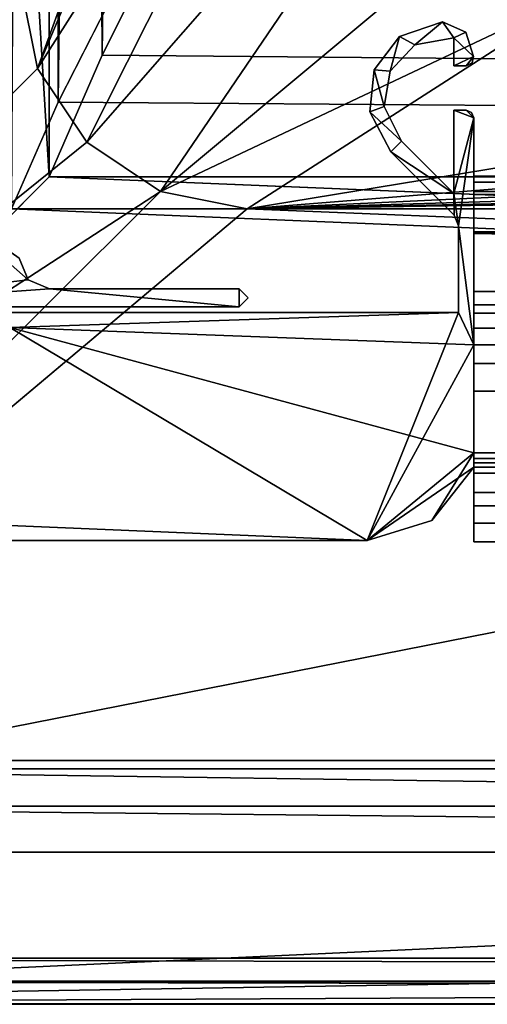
# Model space of a CAD drawing. Header units: metres. Extents: x -1004 to 0, y -708 to 0.
# Tile 2 of 119: x -952 to -921, y -704 to -639. Entities that reach past the tile are written whole.
import ezdxf

# ---------------------------------------------------------------- set-up
doc = ezdxf.new("R2010")
doc.units = ezdxf.units.M

msp = doc.modelspace()

# ---------------------------------------------------------------- linework, layer by layer
at = {"layer": 'top0'}
for points in [[(-924.002441, -639.472351, 2062.387695), (-926.814392, -640.42926, 2062.387695), (-925.818359, -640.97583, 2062.387695)], [(-926.814392, -640.42926, 162.387711), (-924.002441, -639.472351, 162.387711), (-925.818359, -640.97583, 162.387711)], [(-926.814392, -640.42926, 2062.387695), (-924.002441, -639.472351, 2062.387695), (-926.814392, -640.42926, 162.387711)], [(-924.002441, -639.472351, 2062.387695), (-924.002441, -639.472351, 162.387711), (-926.814392, -640.42926, 162.387711)], [(-924.002441, -639.472351, 2062.387695), (-926.814392, -640.42926, 2062.387695), (-925.818359, -640.97583, 2062.387695)], [(-923.245605, -640.510437, 2062.387695), (-924.002441, -639.472351, 2062.387695), (-925.818359, -640.97583, 2062.387695)], [(-925.818359, -640.97583, 162.387711), (-924.002441, -639.472351, 162.387711), (-923.245605, -640.510437, 162.387711)], [(-923.245605, -640.510437, 2062.387695), (-924.002441, -639.472351, 2062.387695), (-925.818359, -640.97583, 2062.387695)], [(-922.461548, -640.133789, 2062.387695), (-924.002441, -639.472351, 2062.387695), (-923.245605, -640.510437, 2062.387695)], [(-924.002441, -639.472351, 162.387711), (-922.461548, -640.133789, 162.387711), (-923.245605, -640.510437, 162.387711)], [(-924.002441, -639.472351, 2062.387695), (-922.461548, -640.133789, 2062.387695), (-924.002441, -639.472351, 162.387711)], [(-922.461548, -640.133789, 2062.387695), (-922.461548, -640.133789, 162.387711), (-924.002441, -639.472351, 162.387711)], [(-922.461548, -640.133789, 2062.387695), (-924.002441, -639.472351, 2062.387695), (-923.245605, -640.510437, 2062.387695)], [(-921.963135, -641.735657, 2062.387695), (-922.461548, -640.133789, 2062.387695), (-923.245605, -640.510437, 2062.387695)], [(-923.245605, -640.510437, 162.387711), (-922.461548, -640.133789, 162.387711), (-921.963135, -641.735657, 162.387711)], [(-921.963135, -641.735657, 2062.387695), (-922.461548, -640.133789, 2062.387695), (-923.245605, -640.510437, 2062.387695)], [(-922.461548, -640.133789, 2062.387695), (-921.963135, -641.735657, 2062.387695), (-922.461548, -640.133789, 162.387711)], [(-921.963135, -641.735657, 2062.387695), (-921.963135, -641.735657, 162.387711), (-922.461548, -640.133789, 162.387711)], [(-926.814392, -640.42926, 2062.387695), (-928.498413, -642.626038, 2062.387695), (-927.440247, -642.701904, 2062.387695)], [(-928.498413, -642.626038, 162.387711), (-926.814392, -640.42926, 162.387711), (-927.440247, -642.701904, 162.387711)], [(-928.498413, -642.626038, 2062.387695), (-926.814392, -640.42926, 2062.387695), (-928.498413, -642.626038, 162.387711)], [(-926.814392, -640.42926, 2062.387695), (-926.814392, -640.42926, 162.387711), (-928.498413, -642.626038, 162.387711)], [(-926.814392, -640.42926, 2062.387695), (-928.498413, -642.626038, 2062.387695), (-927.440247, -642.701904, 2062.387695)], [(-925.818359, -640.97583, 2062.387695), (-926.814392, -640.42926, 2062.387695), (-927.440247, -642.701904, 2062.387695)], [(-927.440247, -642.701904, 162.387711), (-926.814392, -640.42926, 162.387711), (-925.818359, -640.97583, 162.387711)], [(-925.818359, -640.97583, 2062.387695), (-926.814392, -640.42926, 2062.387695), (-927.440247, -642.701904, 2062.387695)], [(-923.245605, -640.510437, 2062.387695), (-925.818359, -640.97583, 2062.387695), (-923.245605, -640.510437, 162.387711)], [(-925.818359, -640.97583, 2062.387695), (-925.818359, -640.97583, 162.387711), (-923.245605, -640.510437, 162.387711)], [(-923.245605, -640.510437, 2062.387695), (-923.245605, -642.366882, 2062.387695), (-921.963135, -641.735657, 2062.387695)], [(-921.963135, -641.735657, 162.387711), (-923.245605, -642.366882, 162.387711), (-923.245605, -640.510437, 162.387711)], [(-923.245605, -640.510437, 2062.387695), (-923.245605, -640.510437, 162.387711), (-923.245605, -642.366882, 2062.387695)], [(-923.245605, -640.510437, 162.387711), (-923.245605, -642.366882, 162.387711), (-923.245605, -642.366882, 2062.387695)], [(-923.245605, -640.510437, 2062.387695), (-923.245605, -642.366882, 2062.387695), (-921.963135, -641.735657, 2062.387695)], [(-925.818359, -640.97583, 162.387711), (-925.818359, -640.97583, 2062.387695), (-927.440247, -642.701904, 1112.387695)], [(-925.818359, -640.97583, 2062.387695), (-927.440247, -642.701904, 2062.387695), (-927.440247, -642.701904, 1112.387695)], [(-927.440247, -642.701904, 162.387711), (-925.818359, -640.97583, 162.387711), (-927.440247, -642.701904, 1112.387695)], [(-923.245605, -642.366882, 2062.387695), (-922.445618, -642.366882, 2062.387695), (-921.963135, -641.735657, 2062.387695)], [(-922.445618, -642.366882, 162.387711), (-923.245605, -642.366882, 162.387711), (-921.963135, -641.735657, 162.387711)], [(-923.245605, -642.366882, 2062.387695), (-922.445618, -642.366882, 2062.387695), (-921.963135, -641.735657, 2062.387695)], [(-921.963135, -641.735657, 2062.387695), (-922.445618, -642.366882, 2062.387695), (-922.048584, -642.1698, 2062.387695)], [(-922.048584, -642.1698, 162.387711), (-922.445618, -642.366882, 162.387711), (-921.963135, -641.735657, 162.387711)], [(-921.963135, -641.735657, 2062.387695), (-922.445618, -642.366882, 2062.387695), (-922.048584, -642.1698, 2062.387695)], [(-921.963135, -641.735657, 2062.387695), (-922.048584, -642.1698, 2062.387695), (-921.963135, -641.735657, 162.387711)], [(-922.048584, -642.1698, 2062.387695), (-922.048584, -642.1698, 162.387711), (-921.963135, -641.735657, 162.387711)], [(-928.498413, -642.626038, 2062.387695), (-928.782654, -645.379517, 2062.387695), (-927.825623, -645.029297, 2062.387695)], [(-928.782654, -645.379517, 162.387711), (-928.498413, -642.626038, 162.387711), (-927.825623, -645.029297, 162.387711)], [(-928.782654, -645.379517, 2062.387695), (-928.498413, -642.626038, 2062.387695), (-928.782654, -645.379517, 162.387711)], [(-928.498413, -642.626038, 2062.387695), (-928.498413, -642.626038, 162.387711), (-928.782654, -645.379517, 162.387711)], [(-928.498413, -642.626038, 2062.387695), (-928.782654, -645.379517, 2062.387695), (-927.825623, -645.029297, 2062.387695)], [(-927.440247, -642.701904, 2062.387695), (-928.498413, -642.626038, 2062.387695), (-927.825623, -645.029297, 2062.387695)], [(-927.825623, -645.029297, 162.387711), (-928.498413, -642.626038, 162.387711), (-927.440247, -642.701904, 162.387711)], [(-927.440247, -642.701904, 2062.387695), (-928.498413, -642.626038, 2062.387695), (-927.825623, -645.029297, 2062.387695)], [(-927.440247, -642.701904, 1112.387695), (-927.440247, -642.701904, 2062.387695), (-927.825623, -645.029297, 2062.387695)], [(-927.440247, -642.701904, 1112.387695), (-927.825623, -645.029297, 2062.387695), (-927.825623, -645.029297, 1112.387695)], [(-927.825623, -645.029297, 162.387711), (-927.440247, -642.701904, 162.387711), (-927.825623, -645.029297, 1112.387695)], [(-927.825623, -645.029297, 1112.387695), (-927.440247, -642.701904, 162.387711), (-927.440247, -642.701904, 1112.387695)], [(-922.445618, -642.366882, 2062.387695), (-923.245605, -642.366882, 2062.387695), (-922.445618, -642.366882, 162.387711)], [(-923.245605, -642.366882, 2062.387695), (-923.245605, -642.366882, 162.387711), (-922.445618, -642.366882, 162.387711)], [(-922.048584, -642.1698, 2062.387695), (-922.445618, -642.366882, 2062.387695), (-922.048584, -642.1698, 162.387711)], [(-922.445618, -642.366882, 2062.387695), (-922.445618, -642.366882, 162.387711), (-922.048584, -642.1698, 162.387711)], [(-927.825623, -645.029297, 2062.387695), (-928.782654, -645.379517, 2062.387695), (-926.688782, -647.298706, 2062.387695)], [(-926.688782, -647.298706, 162.387711), (-928.782654, -645.379517, 162.387711), (-927.825623, -645.029297, 162.387711)], [(-927.825623, -645.029297, 2062.387695), (-928.782654, -645.379517, 2062.387695), (-926.688782, -647.298706, 2062.387695)], [(-927.825623, -645.029297, 2062.387695), (-926.688782, -647.298706, 2062.387695), (-927.825623, -645.029297, 1112.387695)], [(-927.825623, -645.029297, 1112.387695), (-926.688782, -647.298706, 2062.387695), (-926.688782, -647.298706, 162.387711)], [(-926.688782, -647.298706, 162.387711), (-927.825623, -645.029297, 162.387711), (-927.825623, -645.029297, 1112.387695)], [(-921.945618, -645.766846, 2062.387695), (-923.245605, -645.266846, 2062.387695), (-923.245605, -650.742004, 2062.387695)], [(-922.445618, -645.266846, 2062.387695), (-923.245605, -645.266846, 2062.387695), (-921.945618, -645.766846, 2062.387695)], [(-921.945618, -645.766846, 162.387711), (-923.245605, -650.742004, 162.387711), (-923.245605, -645.266846, 162.387711)], [(-923.245605, -645.266846, 162.387711), (-922.445618, -645.266846, 162.387711), (-921.945618, -645.766846, 162.387711)], [(-923.245605, -645.266846, 2062.387695), (-922.445618, -645.266846, 2062.387695), (-923.245605, -645.266846, 162.387711)], [(-922.445618, -645.266846, 2062.387695), (-922.445618, -645.266846, 162.387711), (-923.245605, -645.266846, 162.387711)], [(-923.245605, -645.266846, 2062.387695), (-923.245605, -645.266846, 162.387711), (-923.245605, -650.742004, 2062.387695)], [(-923.245605, -645.266846, 162.387711), (-923.245605, -650.742004, 162.387711), (-923.245605, -650.742004, 2062.387695)], [(-921.945618, -645.766846, 2062.387695), (-923.245605, -645.266846, 2062.387695), (-923.245605, -650.742004, 2062.387695)], [(-922.445618, -645.266846, 2062.387695), (-923.245605, -645.266846, 2062.387695), (-921.945618, -645.766846, 2062.387695)], [(-922.092468, -645.414185, 2062.387695), (-922.445618, -645.266846, 2062.387695), (-921.945618, -645.766846, 2062.387695)], [(-922.445618, -645.266846, 162.387711), (-922.092468, -645.414185, 162.387711), (-921.945618, -645.766846, 162.387711)], [(-922.445618, -645.266846, 2062.387695), (-922.092468, -645.414185, 2062.387695), (-922.445618, -645.266846, 162.387711)], [(-922.092468, -645.414185, 2062.387695), (-922.092468, -645.414185, 162.387711), (-922.445618, -645.266846, 162.387711)], [(-922.092468, -645.414185, 2062.387695), (-922.445618, -645.266846, 2062.387695), (-921.945618, -645.766846, 2062.387695)], [(-928.782654, -645.379517, 2062.387695), (-927.395874, -648.005859, 2062.387695), (-926.688782, -647.298706, 2062.387695)], [(-927.395874, -648.005859, 162.387711), (-928.782654, -645.379517, 162.387711), (-926.688782, -647.298706, 162.387711)], [(-927.395874, -648.005859, 2062.387695), (-928.782654, -645.379517, 2062.387695), (-927.395874, -648.005859, 162.387711)], [(-928.782654, -645.379517, 2062.387695), (-928.782654, -645.379517, 162.387711), (-927.395874, -648.005859, 162.387711)], [(-928.782654, -645.379517, 2062.387695), (-927.395874, -648.005859, 2062.387695), (-926.688782, -647.298706, 2062.387695)], [(-922.945618, -652.8703, 2062.387695), (-921.945618, -645.766846, 2062.387695), (-923.245605, -650.742004, 2062.387695)], [(-922.945618, -652.8703, 162.387711), (-923.245605, -650.742004, 162.387711), (-921.945618, -645.766846, 162.387711)], [(-922.945618, -652.8703, 2062.387695), (-921.945618, -645.766846, 2062.387695), (-923.245605, -650.742004, 2062.387695)], [(-921.945618, -660.693481, 2062.387695), (-921.945618, -645.766846, 2062.387695), (-922.945618, -652.8703, 2062.387695)], [(-921.945618, -660.693481, 162.387711), (-922.945618, -652.8703, 162.387711), (-921.945618, -645.766846, 162.387711)], [(-921.945618, -660.693481, 2062.387695), (-921.945618, -645.766846, 2062.387695), (-922.945618, -652.8703, 2062.387695)], [(-922.092468, -645.414185, 2062.387695), (-921.945618, -645.766846, 2062.387695), (-922.092468, -645.414185, 162.387711)], [(-921.945618, -645.766846, 2062.387695), (-921.945618, -645.766846, 162.387711), (-922.092468, -645.414185, 162.387711)], [(-921.945618, -650.000854, 2040.790771), (-921.945618, -649.620239, 2040.066406), (-921.945618, -645.766846, 2062.387695)], [(-921.945618, -649.620239, 2040.066406), (-921.945618, -649.620239, 184.708984), (-921.945618, -645.766846, 2062.387695)], [(-921.945618, -645.766846, 2062.387695), (-921.945618, -649.620239, 184.708984), (-921.945618, -645.766846, 162.387711)], [(-921.945618, -649.620239, 184.708984), (-921.945618, -650.000854, 183.984665), (-921.945618, -645.766846, 162.387711)], [(-921.945618, -645.766846, 162.387711), (-921.945618, -650.000854, 183.984665), (-921.945618, -650.816833, 184.037659)], [(-921.945618, -660.693481, 2062.387695), (-921.945618, -658.616882, 2059.387695), (-921.945618, -645.766846, 2062.387695)], [(-921.945618, -658.616882, 2059.387695), (-921.945618, -650.816833, 2040.737793), (-921.945618, -645.766846, 2062.387695)], [(-921.945618, -645.766846, 2062.387695), (-921.945618, -650.816833, 2040.737793), (-921.945618, -650.000854, 2040.790771)], [(-921.945618, -650.816833, 184.037659), (-921.945618, -658.616882, 165.387695), (-921.945618, -645.766846, 162.387711)], [(-921.945618, -658.616882, 165.387695), (-921.945618, -659.598572, 163.089737), (-921.945618, -645.766846, 162.387711)], [(-921.945618, -645.766846, 162.387711), (-921.945618, -659.598572, 163.089737), (-921.945618, -660.693481, 162.387711)], [(-926.688782, -647.298706, 2062.387695), (-927.395874, -648.005859, 2062.387695), (-923.245605, -650.742004, 2062.387695)], [(-923.245605, -650.742004, 162.387711), (-927.395874, -648.005859, 162.387711), (-926.688782, -647.298706, 162.387711)], [(-926.688782, -647.298706, 2062.387695), (-927.395874, -648.005859, 2062.387695), (-923.245605, -650.742004, 2062.387695)], [(-926.688782, -647.298706, 2062.387695), (-923.245605, -650.742004, 2062.387695), (-926.688782, -647.298706, 162.387711)], [(-923.245605, -650.742004, 2062.387695), (-923.245605, -650.742004, 162.387711), (-926.688782, -647.298706, 162.387711)], [(-927.395874, -648.005859, 2062.387695), (-923.238525, -652.163208, 2062.387695), (-923.245605, -650.742004, 2062.387695)], [(-923.238525, -652.163208, 162.387711), (-927.395874, -648.005859, 162.387711), (-923.245605, -650.742004, 162.387711)], [(-927.395874, -648.005859, 2062.387695), (-927.395874, -648.005859, 162.387711), (-923.238525, -652.163208, 2062.387695)], [(-927.395874, -648.005859, 162.387711), (-923.238525, -652.163208, 162.387711), (-923.238525, -652.163208, 2062.387695)], [(-927.395874, -648.005859, 2062.387695), (-923.238525, -652.163208, 2062.387695), (-923.245605, -650.742004, 2062.387695)], [(-921.945618, -649.620239, 2040.066406), (-921.945618, -650.622559, 2036.991333), (-921.945618, -649.620239, 184.708984)], [(-921.945618, -650.622559, 2036.991333), (-921.945618, -650.622864, 187.784439), (-921.945618, -649.620239, 184.708984)], [(-921.945618, -649.620239, 184.708984), (-921.945618, -650.622864, 187.784439), (-74.945648, -649.620239, 184.708984)], [(-921.945618, -650.622864, 187.784439), (-74.945648, -650.622864, 187.784439), (-74.945648, -649.620239, 184.708984)], [(-921.945618, -650.000854, 183.984665), (-921.945618, -649.620239, 184.708984), (-74.945648, -650.000854, 183.984665)], [(-921.945618, -649.620239, 184.708984), (-74.945648, -649.620239, 184.708984), (-74.945648, -650.000854, 183.984665)], [(-921.945618, -649.620239, 2040.066406), (-921.945618, -650.000854, 2040.790771), (-74.945648, -649.620239, 2040.066406)], [(-921.945618, -650.000854, 2040.790771), (-74.945648, -650.000488, 2040.790527), (-74.945648, -649.620239, 2040.066406)], [(-921.945618, -650.622559, 2036.991333), (-921.945618, -649.620239, 2040.066406), (-74.945648, -650.622864, 2036.990967)], [(-921.945618, -649.620239, 2040.066406), (-74.945648, -649.620239, 2040.066406), (-74.945648, -650.622864, 2036.990967)], [(-921.945618, -650.000854, 2040.790771), (-921.945618, -650.816833, 2040.737793), (-74.945648, -650.000488, 2040.790527)], [(-921.945618, -650.816833, 2040.737793), (-74.945648, -650.816833, 2040.737793), (-74.945648, -650.000488, 2040.790527)], [(-921.945618, -650.816833, 184.037659), (-921.945618, -650.000854, 183.984665), (-74.945648, -650.816833, 184.037659)], [(-921.945618, -650.000854, 183.984665), (-74.945648, -650.000854, 183.984665), (-74.945648, -650.816833, 184.037659)], [(-923.245605, -650.742004, 2062.387695), (-923.238525, -652.163208, 2062.387695), (-922.945618, -652.8703, 2062.387695)], [(-922.945618, -652.8703, 162.387711), (-923.238525, -652.163208, 162.387711), (-923.245605, -650.742004, 162.387711)], [(-923.245605, -650.742004, 2062.387695), (-923.238525, -652.163208, 2062.387695), (-922.945618, -652.8703, 2062.387695)], [(-921.945618, -650.622559, 2036.991333), (-921.945618, -653.369629, 2035.28418), (-921.945618, -650.622864, 187.784439)], [(-921.945618, -653.369629, 2035.28418), (-921.945618, -650.622559, 2036.991333), (-74.945648, -653.369629, 2035.28418)], [(-921.945618, -650.622559, 2036.991333), (-74.945648, -650.622864, 2036.990967), (-74.945648, -653.369629, 2035.28418)], [(-921.945618, -653.369629, 2035.28418), (-921.945618, -653.369629, 189.491211), (-921.945618, -650.622864, 187.784439)], [(-921.945618, -650.622864, 187.784439), (-921.945618, -653.369629, 189.491211), (-74.945648, -650.622864, 187.784439)], [(-921.945618, -653.369629, 189.491211), (-74.945648, -653.369629, 189.491211), (-74.945648, -650.622864, 187.784439)], [(-921.945618, -650.816833, 2039.887695), (-921.945618, -650.816833, 2040.737793), (-921.945618, -653.266418, 2036.556641)], [(-921.945618, -650.816833, 2040.737793), (-921.945618, -658.616882, 2059.387695), (-921.945618, -653.266418, 2036.556641)], [(-921.945618, -650.816833, 184.887695), (-921.945618, -653.265991, 188.218597), (-921.945618, -650.816833, 184.037659)], [(-921.945618, -653.265991, 188.218597), (-921.945618, -658.616882, 165.387695), (-921.945618, -650.816833, 184.037659)], [(-74.945648, -650.816833, 184.037659), (-74.945648, -650.816833, 184.887695), (-921.945618, -650.816833, 184.037659)], [(-74.945648, -650.816833, 184.887695), (-921.945618, -650.816833, 184.887695), (-921.945618, -650.816833, 184.037659)], [(-921.945618, -653.265991, 188.218597), (-921.945618, -650.816833, 184.887695), (-74.945648, -653.265991, 188.218597)], [(-921.945618, -650.816833, 184.887695), (-74.945648, -650.816833, 184.887695), (-74.945648, -653.265991, 188.218597)], [(-921.945618, -650.816833, 2039.887695), (-921.945618, -653.266418, 2036.556641), (-74.945648, -650.816833, 2039.887695)], [(-921.945618, -653.266418, 2036.556641), (-74.945648, -653.265991, 2036.556763), (-74.945648, -650.816833, 2039.887695)], [(-74.945648, -650.816833, 2040.737793), (-921.945618, -650.816833, 2040.737793), (-74.945648, -650.816833, 2039.887695)], [(-921.945618, -650.816833, 2040.737793), (-921.945618, -650.816833, 2039.887695), (-74.945648, -650.816833, 2039.887695)], [(-922.945618, -652.8703, 2062.387695), (-923.238525, -652.163208, 2062.387695), (-922.945618, -652.8703, 162.387711)], [(-923.238525, -652.163208, 2062.387695), (-923.238525, -652.163208, 162.387711), (-922.945618, -652.8703, 162.387711)], [(-922.945618, -658.566833, 2062.387695), (-921.945618, -660.693481, 2062.387695), (-922.945618, -652.8703, 2062.387695)], [(-922.945618, -658.566833, 162.387711), (-922.945618, -652.8703, 162.387711), (-921.945618, -660.693481, 162.387711)], [(-922.945618, -652.8703, 2062.387695), (-922.945618, -652.8703, 162.387711), (-922.945618, -658.566833, 2062.387695)], [(-922.945618, -652.8703, 162.387711), (-922.945618, -658.566833, 162.387711), (-922.945618, -658.566833, 2062.387695)], [(-922.945618, -658.566833, 2062.387695), (-921.945618, -660.693481, 2062.387695), (-922.945618, -652.8703, 2062.387695)], [(-921.945618, -653.265991, 188.218597), (-921.945618, -657.183899, 186.895203), (-921.945618, -658.616882, 165.387695)], [(-921.945618, -657.183899, 186.895203), (-921.945618, -653.265991, 188.218597), (-74.945648, -657.183899, 186.895203)], [(-921.945618, -653.265991, 188.218597), (-74.945648, -653.265991, 188.218597), (-74.945648, -657.183899, 186.895203)], [(-921.945618, -653.266418, 2036.556641), (-921.945618, -657.183899, 2037.880249), (-74.945648, -653.265991, 2036.556763)], [(-921.945618, -657.183899, 2037.880249), (-74.945648, -657.183899, 2037.880249), (-74.945648, -653.265991, 2036.556763)], [(-921.945618, -658.616882, 2059.387695), (-921.945618, -657.183899, 2037.880249), (-921.945618, -653.266418, 2036.556641)], [(-921.945618, -653.369629, 2035.28418), (-921.945618, -663.751221, 2033.453613), (-921.945618, -653.369629, 189.491211)], [(-921.945618, -663.751221, 2033.453613), (-921.945618, -663.751221, 191.321777), (-921.945618, -653.369629, 189.491211)], [(-921.945618, -663.751221, 191.321777), (-491.442871, -662.450012, 191.092346), (-921.945618, -653.369629, 189.491211)], [(-491.442871, -662.450012, 191.092346), (-74.945648, -659.733521, 190.613358), (-921.945618, -653.369629, 189.491211)], [(-921.945618, -653.369629, 189.491211), (-74.945648, -659.733521, 190.613358), (-74.945648, -653.369629, 189.491211)], [(-74.945648, -653.369629, 2035.28418), (-74.945648, -659.733521, 2034.161987), (-921.945618, -653.369629, 2035.28418)], [(-74.945648, -659.733521, 2034.161987), (-921.945618, -663.751221, 2033.453613), (-921.945618, -653.369629, 2035.28418)], [(-921.945618, -658.07428, 2039.151855), (-921.945618, -657.183899, 2037.880249), (-921.945618, -658.616882, 2059.387695)], [(-921.945618, -657.183899, 186.895203), (-921.945618, -658.074341, 185.623535), (-921.945618, -658.616882, 165.387695)], [(-74.945648, -658.074341, 185.623535), (-921.945618, -658.074341, 185.623535), (-74.945648, -657.183899, 186.895203)], [(-921.945618, -658.074341, 185.623535), (-921.945618, -657.183899, 186.895203), (-74.945648, -657.183899, 186.895203)], [(-74.945648, -658.07428, 2039.151855), (-74.945648, -657.183899, 2037.880249), (-921.945618, -658.07428, 2039.151855)], [(-74.945648, -657.183899, 2037.880249), (-921.945618, -657.183899, 2037.880249), (-921.945618, -658.07428, 2039.151855)], [(-921.945618, -658.616882, 2040.872559), (-921.945618, -658.07428, 2039.151855), (-921.945618, -658.616882, 2059.387695)], [(-921.945618, -658.07428, 2039.151855), (-921.945618, -658.616882, 2040.872559), (-74.945648, -658.07428, 2039.151855)], [(-921.945618, -658.616882, 2040.872559), (-74.945648, -658.616882, 2040.872559), (-74.945648, -658.07428, 2039.151855)], [(-921.945618, -658.616882, 165.387695), (-921.945618, -658.074341, 185.623535), (-921.945618, -658.616882, 183.902832)], [(-921.945618, -658.616882, 183.902832), (-921.945618, -658.074341, 185.623535), (-74.945648, -658.616882, 183.902832)], [(-921.945618, -658.074341, 185.623535), (-74.945648, -658.074341, 185.623535), (-74.945648, -658.616882, 183.902832)], [(-965.045593, -658.566833, 2062.387695), (-952.421875, -659.566833, 2062.387695), (-922.945618, -658.566833, 2062.387695)], [(-965.045593, -658.566833, 162.387711), (-922.945618, -658.566833, 162.387711), (-952.421875, -659.566833, 162.387711)], [(-965.045593, -658.566833, 2062.387695), (-922.945618, -658.566833, 2062.387695), (-965.045593, -658.566833, 162.387711)], [(-922.945618, -658.566833, 2062.387695), (-922.945618, -658.566833, 162.387711), (-965.045593, -658.566833, 162.387711)], [(-965.045593, -658.566833, 2062.387695), (-952.421875, -659.566833, 2062.387695), (-922.945618, -658.566833, 2062.387695)], [(-952.421875, -659.566833, 2062.387695), (-921.945618, -660.693481, 2062.387695), (-922.945618, -658.566833, 2062.387695)], [(-952.421875, -659.566833, 162.387711), (-922.945618, -658.566833, 162.387711), (-921.945618, -660.693481, 162.387711)], [(-952.421875, -659.566833, 2062.387695), (-928.956116, -673.566833, 2062.387695), (-922.945618, -658.566833, 2062.387695)], [(-922.945618, -658.566833, 2062.387695), (-928.956116, -673.566833, 2062.387695), (-921.945618, -660.693481, 2062.387695)], [(-74.945648, -658.616882, 165.387695), (-921.945618, -658.616882, 165.387695), (-74.945648, -658.616882, 183.902832)], [(-921.945618, -658.616882, 165.387695), (-921.945618, -658.616882, 183.902832), (-74.945648, -658.616882, 183.902832)], [(-921.945618, -659.598572, 163.089737), (-921.945618, -658.616882, 165.387695), (-74.945648, -659.598572, 163.089737)], [(-74.945648, -659.598572, 163.089737), (-921.945618, -658.616882, 165.387695), (-74.945648, -658.616882, 165.387695)], [(-74.945648, -658.616882, 2059.387695), (-921.945618, -658.616882, 2059.387695), (-74.945648, -659.598572, 2061.685547)], [(-921.945618, -658.616882, 2059.387695), (-921.945618, -660.693481, 2062.387695), (-74.945648, -659.598572, 2061.685547)], [(-74.945648, -658.616882, 2059.387695), (-74.945648, -658.616882, 2040.872559), (-921.945618, -658.616882, 2059.387695)], [(-74.945648, -658.616882, 2040.872559), (-921.945618, -658.616882, 2040.872559), (-921.945618, -658.616882, 2059.387695)], [(-952.421875, -672.566833, 2062.387695), (-928.956116, -673.566833, 2062.387695), (-952.421875, -659.566833, 2062.387695)], [(-928.956116, -673.566833, 2062.387695), (-921.945618, -667.79303, 2062.387695), (-952.421875, -659.566833, 2062.387695)], [(-952.421875, -659.566833, 2062.387695), (-921.945618, -667.79303, 2062.387695), (-921.945618, -660.693481, 2062.387695)], [(-921.945618, -660.693481, 162.387711), (-921.945618, -667.79303, 162.387711), (-952.421875, -659.566833, 162.387711)], [(-921.945618, -667.79303, 162.387711), (-928.956116, -673.566833, 162.387711), (-952.421875, -659.566833, 162.387711)], [(-952.421875, -659.566833, 162.387711), (-928.956116, -673.566833, 162.387711), (-952.421875, -672.566833, 162.387711)], [(-952.421875, -659.566833, 2062.387695), (-952.421875, -672.566833, 2062.387695), (-928.956116, -673.566833, 2062.387695)], [(-921.945618, -660.693481, 162.387711), (-74.945648, -659.598572, 163.089737), (-74.945648, -661.929993, 162.189697)], [(-921.945618, -660.693481, 162.387711), (-921.945618, -659.598572, 163.089737), (-74.945648, -659.598572, 163.089737)], [(-921.945618, -660.693481, 2062.387695), (-74.945648, -659.733521, 2061.809082), (-74.945648, -659.598572, 2061.685547)], [(-76.690651, -661.252808, 2062.544434), (-74.945648, -659.733521, 2061.809082), (-921.945618, -660.693481, 2062.387695)], [(-74.945648, -659.733521, 2034.161987), (-77.574402, -662.578308, 2033.6604), (-921.945618, -663.751221, 2033.453613)], [(-928.956116, -673.566833, 2062.387695), (-921.945618, -668.731934, 2062.387695), (-921.945618, -660.693481, 2062.387695)], [(-921.945618, -667.79303, 2062.387695), (-921.945618, -661.929993, 2062.585693), (-921.945618, -660.693481, 2062.387695)], [(-921.945618, -660.693481, 162.387711), (-921.945618, -661.929993, 162.189697), (-921.945618, -667.79303, 162.387711)], [(-921.945618, -661.929993, 162.189697), (-921.945618, -660.693481, 162.387711), (-74.945648, -661.929993, 162.189697)], [(-921.945618, -661.929993, 2062.585693), (-76.690651, -661.252808, 2062.544434), (-921.945618, -660.693481, 2062.387695)], [(-76.690651, -661.252808, 2062.544434), (-921.945618, -661.929993, 2062.585693), (-74.945648, -661.929993, 2062.585693)], [(-921.945618, -667.79303, 2062.585693), (-921.945618, -661.929993, 2062.585693), (-921.945618, -667.79303, 2062.387695)], [(-921.945618, -661.929993, 162.189697), (-921.945618, -667.79303, 162.189697), (-921.945618, -667.79303, 162.387711)], [(-74.945648, -661.929993, 162.189697), (-74.945648, -667.79303, 162.189697), (-921.945618, -661.929993, 162.189697)], [(-74.945648, -667.79303, 162.189697), (-921.945618, -667.79303, 162.189697), (-921.945618, -661.929993, 162.189697)], [(-74.945648, -667.79303, 2062.585693), (-74.945648, -661.929993, 2062.585693), (-921.945618, -667.79303, 2062.585693)], [(-74.945648, -661.929993, 2062.585693), (-921.945618, -661.929993, 2062.585693), (-921.945618, -667.79303, 2062.585693)], [(-921.945618, -663.751221, 191.321777), (-492.212006, -663.751221, 191.321777), (-491.442871, -662.450012, 191.092346)], [(-77.574402, -662.578308, 2033.6604), (-77.667168, -663.246643, 2033.542603), (-921.945618, -663.751221, 2033.453613)], [(-921.945618, -663.751221, 2033.453613), (-77.667168, -663.246643, 2033.542603), (-77.397125, -663.751221, 2033.453613)], [(-921.945618, -668.17688, 2031.481323), (-921.945618, -668.17688, 2015.281372), (-921.945618, -663.751221, 2033.453613)], [(-921.945618, -668.17688, 2015.281372), (-921.945618, -663.751221, 191.321777), (-921.945618, -663.751221, 2033.453613)], [(-921.945618, -663.751221, 191.321777), (-921.945618, -668.17688, 2015.281372), (-921.945618, -668.17688, 209.494019)], [(-921.945618, -668.17688, 209.494019), (-921.945618, -668.17688, 193.294067), (-921.945618, -663.751221, 191.321777)], [(-492.212006, -663.751221, 191.321777), (-921.945618, -663.751221, 191.321777), (-492.865845, -666.04657, 192.018936)], [(-921.945618, -663.751221, 191.321777), (-921.945618, -668.17688, 193.294067), (-492.865845, -666.04657, 192.018936)], [(-921.945618, -668.17688, 2031.481323), (-921.945618, -663.751221, 2033.453613), (-74.945648, -668.17688, 2031.481323)], [(-921.945618, -663.751221, 2033.453613), (-77.138519, -663.859497, 2033.43396), (-74.945648, -668.17688, 2031.481323)], [(-77.397125, -663.751221, 2033.453613), (-77.315857, -663.822693, 2033.440796), (-921.945618, -663.751221, 2033.453613)], [(-77.315857, -663.822693, 2033.440796), (-77.138519, -663.859497, 2033.43396), (-921.945618, -663.751221, 2033.453613)], [(-492.865845, -666.04657, 192.018936), (-921.945618, -668.17688, 193.294067), (-492.839294, -668.17688, 193.294067)], [(-928.956116, -673.566833, 2062.387695), (-924.700989, -672.236633, 2062.387695), (-921.945618, -667.79303, 2062.387695)], [(-924.700989, -672.236633, 162.387711), (-928.956116, -673.566833, 162.387711), (-921.945618, -667.79303, 162.387711)], [(-924.700989, -672.236633, 2062.387695), (-921.945618, -668.731934, 2062.387695), (-921.945618, -667.79303, 2062.387695)], [(-921.945618, -668.731934, 162.387711), (-924.700989, -672.236633, 162.387711), (-921.945618, -667.79303, 162.387711)], [(-921.945618, -668.731934, 2062.387695), (-921.945618, -668.742126, 2062.414307), (-921.945618, -667.79303, 2062.585693)], [(-921.945618, -668.731934, 2062.387695), (-921.945618, -667.79303, 2062.585693), (-921.945618, -667.79303, 2062.387695)], [(-921.945618, -667.79303, 162.387711), (-921.945618, -667.79303, 162.189697), (-921.945618, -668.731934, 162.387711)], [(-921.945618, -667.79303, 162.189697), (-921.945618, -668.742126, 162.361099), (-921.945618, -668.731934, 162.387711)], [(-77.455841, -669.776367, 163.059708), (-921.945618, -668.742126, 162.361099), (-74.945648, -667.79303, 162.189697)], [(-921.945618, -668.742126, 162.361099), (-921.945618, -667.79303, 162.189697), (-74.945648, -667.79303, 162.189697)], [(-921.945618, -667.79303, 2062.585693), (-921.945618, -668.742126, 2062.414307), (-74.945648, -667.79303, 2062.585693)], [(-921.945618, -668.742126, 2062.414307), (-77.263412, -668.280029, 2062.544434), (-74.945648, -667.79303, 2062.585693)], [(-921.945618, -668.17688, 2015.281372), (-921.945618, -668.731934, 2014.385254), (-921.945618, -668.17688, 209.494019)], [(-921.945618, -668.17688, 209.494019), (-921.945618, -668.731934, 2014.385254), (-921.945618, -668.456787, 210.185593)], [(-921.945618, -668.17688, 209.494019), (-921.945618, -668.456787, 210.185593), (-492.839294, -668.17688, 209.494019)], [(-921.945618, -668.456787, 210.185593), (-492.629425, -669.136536, 210.493225), (-492.839294, -668.17688, 209.494019)], [(-921.945618, -668.17688, 209.494019), (-492.839294, -668.17688, 209.494019), (-921.945618, -668.17688, 193.294067)], [(-492.839294, -668.17688, 209.494019), (-492.839294, -668.17688, 193.294067), (-921.945618, -668.17688, 193.294067)], [(-921.945618, -668.17688, 2015.281372), (-921.945618, -668.17688, 2031.481323), (-492.839294, -668.17688, 2027.092285)], [(-921.945618, -668.17688, 2031.481323), (-74.945648, -668.17688, 2031.481323), (-492.839294, -668.17688, 2027.092285)], [(-492.839294, -668.17688, 2027.092285), (-492.839294, -668.17688, 2015.281372), (-921.945618, -668.17688, 2015.281372)], [(-921.945618, -668.17688, 2015.281372), (-492.839294, -668.17688, 2015.281372), (-921.945618, -668.731934, 2014.385254)], [(-492.839294, -668.17688, 2015.281372), (-492.629456, -669.136536, 2014.282227), (-921.945618, -668.731934, 2014.385254)], [(-77.315857, -668.310974, 2062.538574), (-77.263412, -668.280029, 2062.544434), (-921.945618, -668.742126, 2062.414307)], [(-921.945618, -668.742126, 2062.414307), (-77.667213, -668.887207, 2062.35376), (-77.315857, -668.310974, 2062.538574)], [(-921.945618, -668.731934, 2014.385254), (-921.945618, -668.731934, 210.390152), (-921.945618, -668.456787, 210.185593)], [(-921.945618, -668.456787, 210.185593), (-921.945618, -668.731934, 210.390152), (-492.629425, -669.136536, 210.493225)], [(-928.956116, -673.566833, 2062.387695), (-924.700989, -672.236633, 2062.387695), (-921.945618, -668.731934, 2062.387695)], [(-921.945618, -668.731934, 162.387711), (-921.945618, -668.731934, 210.390152), (-924.700989, -672.236633, 162.387711)], [(-921.945618, -668.731934, 210.390152), (-921.945618, -668.731934, 2014.385254), (-924.700989, -672.236633, 162.387711)], [(-924.700989, -672.236633, 162.387711), (-921.945618, -668.731934, 2014.385254), (-924.700989, -672.236633, 2062.387695)], [(-921.945618, -668.731934, 2014.385254), (-921.945618, -668.731934, 2062.387695), (-924.700989, -672.236633, 2062.387695)], [(-921.945618, -673.650818, 2038.868896), (-921.945618, -670.40863, 2060.55542), (-921.945618, -668.731934, 2062.387695)], [(-921.945618, -670.40863, 2060.55542), (-921.945618, -668.742126, 2062.414307), (-921.945618, -668.731934, 2062.387695)], [(-921.945618, -668.731934, 2062.387695), (-921.945618, -668.731934, 2014.385254), (-921.945618, -673.650818, 2038.868896)], [(-921.945618, -668.731934, 2014.385254), (-921.945618, -669.136536, 2014.282227), (-921.945618, -673.650818, 2038.868896)], [(-921.945618, -669.136536, 210.493225), (-921.945618, -668.731934, 210.390152), (-921.945618, -673.650818, 185.906555)], [(-921.945618, -673.650818, 185.906555), (-921.945618, -668.731934, 210.390152), (-921.945618, -668.731934, 162.387711)], [(-921.945618, -668.731934, 162.387711), (-921.945618, -668.742126, 162.361099), (-921.945618, -670.40863, 164.219971)], [(-921.945618, -670.40863, 164.219971), (-921.945618, -673.650818, 185.906555), (-921.945618, -668.731934, 162.387711)], [(-921.945618, -668.731934, 210.390152), (-921.945618, -669.136536, 210.493225), (-492.629425, -669.136536, 210.493225)], [(-921.945618, -668.731934, 2014.385254), (-492.629456, -669.136536, 2014.282227), (-921.945618, -669.136536, 2014.282227)], [(-921.945618, -670.40863, 164.219971), (-921.945618, -668.742126, 162.361099), (-77.455841, -669.776367, 163.059708)], [(-921.945618, -670.40863, 2060.55542), (-77.574402, -669.55542, 2061.927979), (-921.945618, -668.742126, 2062.414307)], [(-77.574402, -669.55542, 2061.927979), (-77.667213, -668.887207, 2062.35376), (-921.945618, -668.742126, 2062.414307)], [(-921.945618, -673.650818, 2038.868896), (-921.945618, -669.136536, 2014.282227), (-921.945618, -671.290222, 2015.007202)], [(-921.945618, -671.290222, 209.76825), (-921.945618, -669.136536, 210.493225), (-921.945618, -673.650818, 185.906555)], [(-921.945618, -669.136536, 210.493225), (-921.945618, -671.290222, 209.76825), (-492.629425, -669.136536, 210.493225)], [(-921.945618, -671.290222, 209.76825), (-491.82666, -670.949951, 210.012833), (-492.629425, -669.136536, 210.493225)], [(-921.945618, -671.290222, 2015.007202), (-921.945618, -669.136536, 2014.282227), (-491.826691, -670.949951, 2014.762573)], [(-921.945618, -669.136536, 2014.282227), (-492.629456, -669.136536, 2014.282227), (-491.826691, -670.949951, 2014.762573)], [(-921.945618, -670.40863, 2060.55542), (-77.055923, -670.40863, 2060.55542), (-77.574402, -669.55542, 2061.927979)], [(-77.055923, -670.40863, 164.219971), (-921.945618, -670.40863, 164.219971), (-77.455841, -669.776367, 163.059708)], [(-921.945618, -673.650818, 185.906555), (-921.945618, -670.40863, 164.219971), (-74.945648, -672.400208, 173.785278)], [(-921.945618, -670.40863, 164.219971), (-77.055923, -670.40863, 164.219971), (-74.945648, -672.400208, 173.785278)], [(-77.055923, -670.40863, 2060.55542), (-921.945618, -670.40863, 2060.55542), (-74.945648, -672.400208, 2050.98999)], [(-921.945618, -670.40863, 2060.55542), (-921.945618, -673.650818, 2038.868896), (-74.945648, -672.400208, 2050.98999)], [(-921.945618, -671.290222, 209.76825), (-921.945618, -672.425598, 207.799805), (-491.82666, -670.949951, 210.012833)], [(-921.945618, -672.425598, 207.799805), (-490.6091, -672.425598, 207.799805), (-491.82666, -670.949951, 210.012833)], [(-921.945618, -671.290222, 2015.007202), (-491.826691, -670.949951, 2014.762573), (-490.609131, -672.425598, 2016.975586)], [(-921.945618, -671.290222, 2015.007202), (-921.945618, -672.425598, 2016.975586), (-921.945618, -673.650818, 2038.868896)], [(-921.945618, -673.650818, 185.906555), (-921.945618, -672.425598, 207.799805), (-921.945618, -671.290222, 209.76825)], [(-921.945618, -672.425598, 2016.975586), (-921.945618, -671.290222, 2015.007202), (-490.609131, -672.425598, 2016.975586)], [(-924.700989, -672.236633, 2062.387695), (-928.956116, -673.566833, 2062.387695), (-924.700989, -672.236633, 162.387711)], [(-928.956116, -673.566833, 2062.387695), (-928.956116, -673.566833, 162.387711), (-924.700989, -672.236633, 162.387711)], [(-921.945618, -673.650818, 185.906555), (-74.945648, -672.400208, 173.785278), (-74.945648, -673.650818, 185.906555)], [(-74.945648, -672.400208, 2050.98999), (-921.945618, -673.650818, 2038.868896), (-74.945648, -673.650818, 2038.869385)], [(-490.6091, -672.425598, 207.799805), (-921.945618, -672.425598, 207.799805), (-488.584137, -673.765991, 191.092346)], [(-921.945618, -672.425598, 207.799805), (-921.945618, -673.650818, 185.906555), (-488.584137, -673.765991, 191.092346)], [(-921.945618, -673.650818, 2038.868896), (-921.945618, -672.425598, 2016.975586), (-489.016754, -673.551758, 2027.092285)], [(-921.945618, -672.425598, 2016.975586), (-490.609131, -672.425598, 2016.975586), (-489.016754, -673.551758, 2027.092285)], [(-965.045593, -673.566833, 2062.387695), (-928.956116, -673.566833, 2062.387695), (-952.421875, -672.566833, 2062.387695)], [(-928.956116, -673.566833, 162.387711), (-965.045593, -673.566833, 162.387711), (-952.421875, -672.566833, 162.387711)], [(-952.421875, -672.566833, 2062.387695), (-965.045593, -673.566833, 2062.387695), (-928.956116, -673.566833, 2062.387695)], [(-928.956116, -673.566833, 2062.387695), (-965.045593, -673.566833, 2062.387695), (-928.956116, -673.566833, 162.387711)], [(-965.045593, -673.566833, 2062.387695), (-965.045593, -673.566833, 162.387711), (-928.956116, -673.566833, 162.387711)], [(-921.945618, -673.650818, 2038.868896), (-489.016754, -673.551758, 2027.092285), (-74.945648, -673.650818, 2038.869385)], [(-488.584137, -673.765991, 191.092346), (-921.945618, -673.650818, 185.906555), (-74.945648, -673.650818, 185.906555)]]:
    msp.add_3dface(points, dxfattribs=at)
at = {"layer": 'top0123'}
for points in [[(-966.439148, -658.210388, 162.387711), (-957.02301, -651.310364, 162.387711), (-951.228088, -656.422363, 162.387711)], [(-957.02301, -651.310364, 2062.387695), (-966.439148, -658.210388, 2062.387695), (-951.228088, -656.422363, 2062.387695)], [(-951.228088, -656.422363, 162.387711), (-957.02301, -651.310364, 162.387711), (-951.816162, -655.010376, 162.387711)], [(-951.816162, -655.010376, 2062.387695), (-957.02301, -651.310364, 2062.387695), (-951.228088, -656.422363, 2062.387695)], [(-951.816162, -655.010376, 2062.387695), (-951.228088, -656.422363, 2062.387695), (-951.816162, -655.010376, 162.387711)], [(-951.228088, -656.422363, 2062.387695), (-951.228088, -656.422363, 162.387711), (-951.816162, -655.010376, 162.387711)], [(-949.816162, -657.010376, 162.387711), (-966.439148, -658.210388, 162.387711), (-951.228088, -656.422363, 162.387711)], [(-951.228088, -656.422363, 2062.387695), (-966.439148, -658.210388, 2062.387695), (-949.816162, -657.010376, 2062.387695)], [(-937.368774, -658.210388, 162.387711), (-966.439148, -658.210388, 162.387711), (-949.816162, -657.010376, 162.387711)], [(-966.439148, -658.210388, 2062.387695), (-937.368774, -658.210388, 2062.387695), (-949.816162, -657.010376, 2062.387695)], [(-951.228088, -656.422363, 2062.387695), (-949.816162, -657.010376, 2062.387695), (-951.228088, -656.422363, 162.387711)], [(-949.816162, -657.010376, 2062.387695), (-949.816162, -657.010376, 162.387711), (-951.228088, -656.422363, 162.387711)], [(-937.368774, -657.010376, 162.387711), (-937.368774, -658.210388, 162.387711), (-949.816162, -657.010376, 162.387711)], [(-949.816162, -657.010376, 162.387711), (-949.816162, -657.010376, 2062.387695), (-937.368774, -657.010376, 162.387711)], [(-949.816162, -657.010376, 2062.387695), (-937.368774, -657.010376, 2062.387695), (-937.368774, -657.010376, 162.387711)], [(-949.816162, -657.010376, 2062.387695), (-937.368774, -658.210388, 2062.387695), (-937.368774, -657.010376, 2062.387695)], [(-937.368774, -657.010376, 162.387711), (-936.771179, -657.610291, 162.387756), (-937.368774, -658.210388, 162.387711)], [(-937.368774, -657.010376, 2062.387695), (-936.771179, -657.610291, 2062.387695), (-937.368774, -657.010376, 162.387711)], [(-936.771179, -657.610291, 2062.387695), (-936.771179, -657.610291, 162.387756), (-937.368774, -657.010376, 162.387711)], [(-937.368774, -658.210388, 2062.387695), (-936.771179, -657.610291, 2062.387695), (-937.368774, -657.010376, 2062.387695)], [(-936.771179, -657.610291, 2062.387695), (-937.368774, -658.210388, 2062.387695), (-936.771179, -657.610291, 162.387756)], [(-937.368774, -658.210388, 2062.387695), (-937.368774, -658.210388, 162.387711), (-936.771179, -657.610291, 162.387756)], [(-937.368774, -658.210388, 2062.387695), (-966.439148, -658.210388, 2062.387695), (-937.368774, -658.210388, 162.387711)], [(-966.439148, -658.210388, 2062.387695), (-966.439148, -658.210388, 162.387711), (-937.368774, -658.210388, 162.387711)]]:
    msp.add_3dface(points, dxfattribs=at)
at = {"layer": 'top0123410'}
for points in [[(-988.024658, -688.0271, 2063.023682), (-988.024658, -16.027126, 2063.023682), (-949.855835, -649.662598, 2063.023682)], [(-949.855835, -649.662598, 2063.023682), (-988.024658, -16.027126, 2063.023682), (-949.855835, -54.196003, 2063.023682)], [(-949.265869, -54.785912, 2076.154297), (-952.32666, -51.725147, 2065.279785), (-952.32666, -651.754395, 2065.279785)], [(-946.368103, -57.683689, 2075.415039), (-946.368103, -641.664001, 2075.415039), (-949.855835, -54.196003, 2063.023682)], [(-946.368103, -641.664001, 2075.415039), (-949.855835, -649.662598, 2063.023682), (-949.855835, -54.196003, 2063.023682)], [(-949.265869, -644.735474, 2076.154297), (-949.265869, -54.785912, 2076.154297), (-952.32666, -651.754395, 2065.279785)], [(-949.265869, -54.785912, 2076.154297), (-949.265869, -644.735474, 2076.154297), (-942.551392, -80.844574, 2094.340576)], [(-939.832214, -84.262329, 2093.132324), (-946.368103, -641.664001, 2075.415039), (-946.368103, -57.683689, 2075.415039)], [(-942.551392, -80.844574, 2094.340576), (-949.265869, -644.735474, 2076.154297), (-941.610657, -629.733337, 2096.331055)], [(-939.55542, -628.053406, 2093.727783), (-946.368103, -641.664001, 2075.415039), (-939.832214, -84.262329, 2093.132324)], [(-946.368103, -641.664001, 2075.415039), (-939.55542, -628.053406, 2093.727783), (-54.193558, -649.662598, 2063.023682)], [(-54.193558, -649.662598, 2063.023682), (-939.55542, -628.053406, 2093.727783), (-57.681248, -641.664001, 2075.415039)], [(-939.55542, -628.053406, 2093.727783), (-64.493912, -628.053528, 2093.727783), (-57.681248, -641.664001, 2075.415039)], [(-949.265869, -644.735474, 2076.154297), (-51.722702, -651.754395, 2065.279785), (-941.610657, -629.733337, 2096.331055)], [(-51.722702, -651.754395, 2065.279785), (-54.78347, -644.735474, 2076.154297), (-941.610657, -629.733337, 2096.331055)], [(-941.610657, -629.733337, 2096.331055), (-54.78347, -644.735474, 2076.154297), (-62.438725, -629.733337, 2096.331055)], [(-949.855835, -649.662598, 2063.023682), (-946.368103, -641.664001, 2075.415039), (-54.193558, -649.662598, 2063.023682)], [(-949.265869, -644.735474, 2076.154297), (-952.32666, -651.754395, 2065.279785), (-51.722702, -651.754395, 2065.279785)], [(-16.024683, -688.0271, 2063.023682), (-988.024658, -688.0271, 2063.023682), (-949.855835, -649.662598, 2063.023682)], [(-16.024683, -688.0271, 2063.023682), (-949.855835, -649.662598, 2063.023682), (-54.193558, -649.662598, 2063.023682)], [(-991.024658, -691.0271, 2065.279785), (-13.024684, -691.0271, 2065.279785), (-952.32666, -651.754395, 2065.279785)], [(-13.024684, -691.0271, 2065.279785), (-51.722702, -651.754395, 2065.279785), (-952.32666, -651.754395, 2065.279785)], [(-0.024684, -704.0271, 2050.999756), (-1004.024658, -704.0271, 2050.999756), (-16.024683, -688.0271, 2050.999756)], [(-16.024683, -688.0271, 2050.999756), (-1004.024658, -704.0271, 2050.999756), (-988.024658, -688.0271, 2050.999756)], [(-16.024683, -688.0271, 2050.999756), (-988.024658, -688.0271, 2050.999756), (-16.024683, -688.0271, 2063.023682)], [(-988.024658, -688.0271, 2050.999756), (-988.024658, -688.0271, 2063.023682), (-16.024683, -688.0271, 2063.023682)], [(-3.024684, -701.0271, 2053.855713), (-991.024658, -691.0271, 2053.855713), (-1001.024658, -701.0271, 2053.855713)], [(-13.024684, -691.0271, 2053.855713), (-991.024658, -691.0271, 2053.855713), (-3.024684, -701.0271, 2053.855713)], [(-991.024658, -691.0271, 2053.855713), (-13.024684, -691.0271, 2053.855713), (-991.024658, -691.0271, 2065.279785)], [(-13.024684, -691.0271, 2053.855713), (-13.024684, -691.0271, 2065.279785), (-991.024658, -691.0271, 2065.279785)], [(-0.024684, -704.0271, 2110.919678), (-1001.024658, -701.0271, 2110.919678), (-1004.024658, -704.0271, 2110.919678)], [(-3.024684, -701.0271, 2110.919678), (-1001.024658, -701.0271, 2110.919678), (-0.024684, -704.0271, 2110.919678)], [(-1001.024658, -701.0271, 2110.919678), (-3.024684, -701.0271, 2110.919678), (-1001.024658, -701.0271, 2053.855713)], [(-3.024684, -701.0271, 2110.919678), (-3.024684, -701.0271, 2053.855713), (-1001.024658, -701.0271, 2053.855713)], [(-0.024684, -704.0271, 2110.919678), (-1004.024658, -704.0271, 2110.919678), (-0.024684, -704.0271, 2050.999756)], [(-1004.024658, -704.0271, 2110.919678), (-1004.024658, -704.0271, 2050.999756), (-0.024684, -704.0271, 2050.999756)]]:
    msp.add_3dface(points, dxfattribs=at)
at = {"layer": 'top0123459'}
for points in [[(-10, -10, 90), (-787.024658, -653.266907, 90), (-994.049377, -10, 90)], [(-787.024658, -653.266907, 90), (-994.049377, -694.05426, 90), (-994.049377, -10, 90)], [(-988.561951, -23.447599, 163.059708), (-988.561951, -680.606628, 163.059708), (-951.750793, -67.223717, 163.059708)], [(-951.750793, -67.223717, 163.059708), (-988.561951, -680.606628, 163.059708), (-951.750793, -636.830505, 163.059708)], [(-923.566284, -600.113647, 107.863098), (-927.229858, -587.049438, 108.091133), (-950.614685, -642.542236, 163.059708)], [(-950.614685, -642.542236, 163.059708), (-927.229858, -587.049438, 108.091133), (-939.490417, -611.939941, 135.575394)], [(-947.379272, -647.384338, 163.059708), (-923.566284, -600.113647, 107.863098), (-950.614685, -642.542236, 163.059708)], [(-915.726074, -611.1875, 107.6698), (-923.566284, -600.113647, 107.863098), (-947.379272, -647.384338, 163.059708)], [(-942.537109, -650.619812, 163.059708), (-915.726074, -611.1875, 107.6698), (-947.379272, -647.384338, 163.059708)], [(-942.537109, -650.619812, 163.059708), (-904.618408, -618.98175, 107.533752), (-915.726074, -611.1875, 107.6698)], [(-939.490417, -611.939941, 135.575394), (-951.750793, -636.830505, 163.059708), (-950.614685, -642.542236, 163.059708)], [(-914.183655, -637.17749, 135.265106), (-904.618408, -618.98175, 107.533752), (-942.537109, -650.619812, 163.059708)], [(-988.561951, -680.606628, 163.059708), (-950.614685, -642.542236, 163.059708), (-951.750793, -636.830505, 163.059708)], [(-936.825439, -651.75592, 163.059708), (-914.183655, -637.17749, 135.265106), (-942.537109, -650.619812, 163.059708)], [(-914.183655, -637.17749, 135.265106), (-936.825439, -651.75592, 163.059708), (-862.737915, -639.585205, 135.223099)], [(-936.825439, -651.75592, 163.059708), (-811.262512, -641.672729, 135.186676), (-862.737915, -639.585205, 135.223099)], [(-811.262512, -641.672729, 135.186676), (-936.825439, -651.75592, 163.059708), (-759.761719, -643.439697, 135.155838)], [(-947.379272, -647.384338, 163.059708), (-950.614685, -642.542236, 163.059708), (-988.561951, -680.606628, 163.059708)], [(-936.825439, -651.75592, 163.059708), (-708.239746, -644.885803, 135.1306), (-759.761719, -643.439697, 135.155838)], [(-936.825439, -651.75592, 163.059708), (-656.700806, -646.010864, 135.110962), (-708.239746, -644.885803, 135.1306)], [(-605.149109, -646.814575, 135.096939), (-656.700806, -646.010864, 135.110962), (-936.825439, -651.75592, 163.059708)], [(-67.223724, -651.75592, 163.059708), (-605.149109, -646.814575, 135.096939), (-936.825439, -651.75592, 163.059708)], [(-988.561951, -680.606628, 163.059708), (-942.537109, -650.619812, 163.059708), (-947.379272, -647.384338, 163.059708)], [(-980.601746, -688.566833, 163.059708), (-942.537109, -650.619812, 163.059708), (-988.561951, -680.606628, 163.059708)], [(-942.537109, -650.619812, 163.059708), (-980.601746, -688.566833, 163.059708), (-936.825439, -651.75592, 163.059708)], [(-980.601746, -688.566833, 163.059708), (-23.447609, -688.566833, 163.059708), (-936.825439, -651.75592, 163.059708)], [(-936.825439, -651.75592, 163.059708), (-23.447609, -688.566833, 163.059708), (-67.223724, -651.75592, 163.059708)], [(-787.024658, -653.266907, 90), (-787.024658, -694.05426, 90), (-994.049377, -694.05426, 90)], [(-1.527211, -702.527039, 175), (-980.601746, -688.566833, 175), (-1002.522156, -702.527039, 175)], [(-980.601746, -688.566833, 163.059708), (-980.601746, -688.566833, 175), (-23.447609, -688.566833, 163.059708)], [(-980.601746, -688.566833, 175), (-23.447609, -688.566833, 175), (-23.447609, -688.566833, 163.059708)], [(-23.447609, -688.566833, 175), (-980.601746, -688.566833, 175), (-1.527211, -702.527039, 175)], [(-994.049377, -694.05426), (-787.024658, -694.05426), (-1004.049377, -704.05426)], [(-1004.049377, -704.05426), (-787.024658, -694.05426), (-787.024658, -704.05426)], [(-994.049377, -694.05426, 90), (-787.024658, -694.05426, 90), (-994.049377, -694.05426)], [(-787.024658, -694.05426, 90), (-787.024658, -694.05426), (-994.049377, -694.05426)], [(-1002.522156, -702.527039, 175), (-1004.049377, -704.05426), (-787.024658, -702.9198, 129.995056)], [(-787.024658, -702.9198, 129.995056), (-1004.049377, -704.05426), (-787.024658, -704.05426)], [(-1.527211, -702.527039, 175), (-1002.522156, -702.527039, 175), (-217.024689, -702.9198, 129.995056)], [(-217.024689, -702.9198, 129.995056), (-1002.522156, -702.527039, 175), (-787.024658, -702.9198, 129.995056)]]:
    msp.add_3dface(points, dxfattribs=at)

doc.saveas('drawing.dxf')
